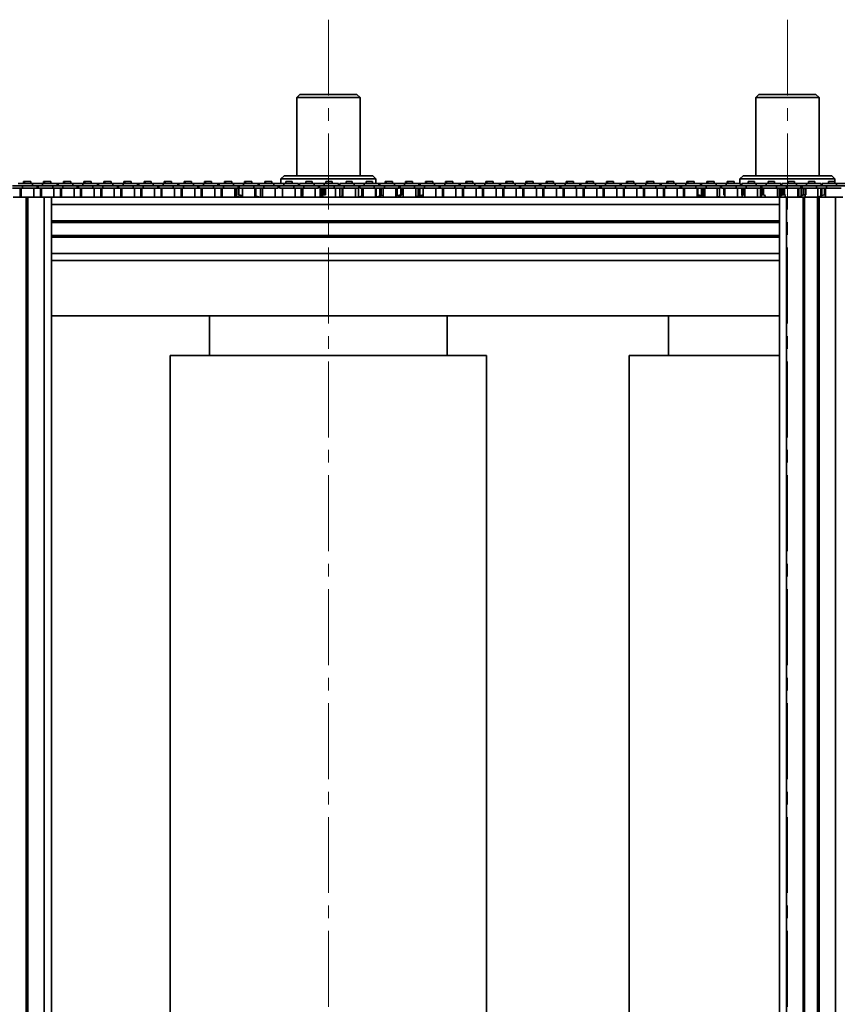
# Model space of a CAD drawing. Header units: millimetres. Extents: x -14862 to 14862, y -10512 to 10512.
# Tile 97 of 199: x -2539 to -2022, y -681 to -59. Entities that reach past the tile are written whole.
import ezdxf

# ---------------------------------------------------------------- set-up
doc = ezdxf.new("R2010")
doc.units = ezdxf.units.MM
doc.header["$LTSCALE"] = 4
doc.linetypes.add('点画线', pattern=[18, 12, -2, 2, -2])
doc.layers.add('中心线层', color=1, linetype='点画线', lineweight=18)
doc.layers.add('几何体', color=7, linetype='Continuous', lineweight=35)

msp = doc.modelspace()

# ---------------------------------------------------------------- linework, layer by layer
at = {"layer": '中心线层'}
for p, q in [((-2343.859, -58.603), (-2343.859, -2808.181)), ((-2053.859, -58.603), (-2053.859, -2808.181))]:
    msp.add_line(p, q, dxfattribs=at)
at = {"layer": '几何体'}
for p, q in [((-2361.859, -105.88), (-2363.859, -107.88)), ((-2363.859, -107.88), (-2363.859, -157.273)), ((-2350.346, -107.88), (-2363.859, -107.88)), ((-2361.859, -105.88), (-2349.698, -105.88)), ((-2323.859, -107.88), (-2350.346, -107.88)), ((-2349.698, -105.88), (-2325.859, -105.88)), ((-2323.859, -107.88), (-2325.859, -105.88)), ((-2323.859, -157.273), (-2323.859, -107.88)), ((-2071.859, -105.88), (-2073.859, -107.88)), ((-2073.859, -107.88), (-2073.859, -157.273)), ((-2060.346, -107.88), (-2073.859, -107.88)), ((-2071.859, -105.88), (-2059.698, -105.88)), ((-2033.859, -107.88), (-2060.346, -107.88)), ((-2059.698, -105.88), (-2035.859, -105.88)), ((-2033.859, -107.88), (-2035.859, -105.88)), ((-2033.859, -157.273), (-2033.859, -107.88)), ((-2536.495, -160.791), (-2536.495, -162.167)), ((-2535.874, -160.791), (-2536.495, -160.791)), ((-2535.874, -160.791), (-2535.874, -162.167)), ((-2533.894, -160.791), (-2535.874, -160.791)), ((-2531.915, -160.791), (-2533.894, -160.791)), ((-2531.915, -162.167), (-2531.915, -160.791)), ((-2523.795, -160.791), (-2523.795, -162.167)), ((-2523.174, -160.791), (-2523.795, -160.791)), ((-2523.174, -160.791), (-2523.174, -162.167)), ((-2521.194, -160.791), (-2523.174, -160.791)), ((-2519.214, -160.791), (-2521.194, -160.791)), ((-2519.214, -162.167), (-2519.214, -160.791)), ((-2511.096, -160.791), (-2511.096, -162.167)), ((-2510.474, -160.791), (-2511.096, -160.791)), ((-2510.474, -160.791), (-2510.474, -162.167)), ((-2508.494, -160.791), (-2510.474, -160.791)), ((-2506.514, -160.791), (-2508.494, -160.791)), ((-2506.514, -162.167), (-2506.514, -160.791)), ((-2498.396, -160.791), (-2498.396, -162.167)), ((-2497.774, -160.791), (-2498.396, -160.791)), ((-2497.774, -160.791), (-2497.774, -162.167)), ((-2495.794, -160.791), (-2497.774, -160.791)), ((-2493.814, -160.791), (-2495.794, -160.791)), ((-2493.814, -162.167), (-2493.814, -160.791)), ((-2485.696, -160.791), (-2485.696, -162.167)), ((-2485.074, -160.791), (-2485.696, -160.791)), ((-2485.074, -160.791), (-2485.074, -162.167)), ((-2483.094, -160.791), (-2485.074, -160.791)), ((-2481.114, -160.791), (-2483.094, -160.791)), ((-2481.114, -162.167), (-2481.114, -160.791)), ((-2472.996, -160.791), (-2472.996, -162.167)), ((-2472.374, -160.791), (-2472.996, -160.791)), ((-2472.374, -160.791), (-2472.374, -162.167)), ((-2470.394, -160.791), (-2472.374, -160.791)), ((-2468.414, -160.791), (-2470.394, -160.791)), ((-2468.414, -162.167), (-2468.414, -160.791)), ((-2460.295, -160.791), (-2460.295, -162.167)), ((-2459.674, -160.791), (-2460.295, -160.791)), ((-2459.674, -160.791), (-2459.674, -162.167)), ((-2457.694, -160.791), (-2459.674, -160.791)), ((-2455.715, -160.791), (-2457.694, -160.791)), ((-2455.715, -162.167), (-2455.715, -160.791)), ((-2447.595, -160.791), (-2447.595, -162.167)), ((-2446.974, -160.791), (-2447.595, -160.791)), ((-2446.974, -160.791), (-2446.974, -162.167)), ((-2444.994, -160.791), (-2446.974, -160.791)), ((-2443.014, -160.791), (-2444.994, -160.791)), ((-2443.014, -162.167), (-2443.014, -160.791)), ((-2434.896, -160.791), (-2434.896, -162.167)), ((-2434.274, -160.791), (-2434.896, -160.791)), ((-2434.274, -160.791), (-2434.274, -162.167)), ((-2432.294, -160.791), (-2434.274, -160.791)), ((-2430.314, -160.791), (-2432.294, -160.791)), ((-2430.314, -162.167), (-2430.314, -160.791)), ((-2422.196, -160.791), (-2422.196, -162.167)), ((-2421.574, -160.791), (-2422.196, -160.791)), ((-2421.574, -160.791), (-2421.574, -162.167)), ((-2419.594, -160.791), (-2421.574, -160.791)), ((-2417.614, -160.791), (-2419.594, -160.791)), ((-2417.614, -162.167), (-2417.614, -160.791)), ((-2409.496, -160.791), (-2409.496, -162.167)), ((-2408.874, -160.791), (-2409.496, -160.791)), ((-2408.874, -160.791), (-2408.874, -162.167)), ((-2406.894, -160.791), (-2408.874, -160.791)), ((-2404.914, -160.791), (-2406.894, -160.791)), ((-2404.914, -162.167), (-2404.914, -160.791)), ((-2396.796, -160.791), (-2396.796, -162.167)), ((-2396.174, -160.791), (-2396.796, -160.791)), ((-2396.174, -160.791), (-2396.174, -162.167)), ((-2394.194, -160.791), (-2396.174, -160.791)), ((-2392.214, -160.791), (-2394.194, -160.791)), ((-2392.214, -162.167), (-2392.214, -160.791)), ((-2384.095, -160.791), (-2384.095, -162.167)), ((-2383.474, -160.791), (-2384.095, -160.791)), ((-2383.474, -160.791), (-2383.474, -162.167)), ((-2381.494, -160.791), (-2383.474, -160.791)), ((-2379.515, -160.791), (-2381.494, -160.791)), ((-2379.515, -162.167), (-2379.515, -160.791)), ((-2371.859, -157.273), (-2373.859, -159.273)), ((-2373.859, -159.273), (-2373.859, -162.167)), ((-2313.859, -159.273), (-2373.859, -159.273)), ((-2371.859, -157.273), (-2315.859, -157.273)), ((-2370.775, -160.791), (-2370.775, -162.167)), ((-2368.794, -160.791), (-2370.775, -160.791)), ((-2366.814, -160.791), (-2368.794, -160.791)), ((-2366.814, -162.167), (-2366.814, -160.791)), ((-2358.074, -160.791), (-2358.074, -162.167)), ((-2356.094, -160.791), (-2358.074, -160.791)), ((-2354.114, -160.791), (-2356.094, -160.791)), ((-2354.114, -162.167), (-2354.114, -160.791)), ((-2345.374, -160.791), (-2345.374, -162.167)), ((-2343.394, -160.791), (-2345.374, -160.791)), ((-2341.414, -160.791), (-2343.394, -160.791)), ((-2341.414, -162.167), (-2341.414, -160.791)), ((-2332.674, -160.791), (-2332.674, -162.167)), ((-2330.694, -160.791), (-2332.674, -160.791)), ((-2328.714, -160.791), (-2330.694, -160.791)), ((-2328.714, -162.167), (-2328.714, -160.791)), ((-2319.974, -160.791), (-2319.974, -162.167)), ((-2317.994, -160.791), (-2319.974, -160.791)), ((-2316.014, -160.791), (-2317.994, -160.791)), ((-2316.014, -162.167), (-2316.014, -160.791)), ((-2313.859, -159.273), (-2315.859, -157.273)), ((-2313.859, -162.167), (-2313.859, -159.273)), ((-2307.895, -160.791), (-2307.895, -162.167)), ((-2307.274, -160.791), (-2307.895, -160.791)), ((-2307.274, -160.791), (-2307.274, -162.167)), ((-2305.294, -160.791), (-2307.274, -160.791)), ((-2303.314, -160.791), (-2305.294, -160.791)), ((-2303.314, -162.167), (-2303.314, -160.791)), ((-2295.195, -160.791), (-2295.195, -162.167)), ((-2294.575, -160.791), (-2295.195, -160.791)), ((-2294.575, -160.791), (-2294.575, -162.167)), ((-2292.594, -160.791), (-2294.575, -160.791)), ((-2290.614, -160.791), (-2292.594, -160.791)), ((-2290.614, -162.167), (-2290.614, -160.791)), ((-2282.496, -160.791), (-2282.496, -162.167)), ((-2281.874, -160.791), (-2282.496, -160.791)), ((-2281.874, -160.791), (-2281.874, -162.167)), ((-2279.894, -160.791), (-2281.874, -160.791)), ((-2277.914, -160.791), (-2279.894, -160.791)), ((-2277.914, -162.167), (-2277.914, -160.791)), ((-2269.796, -160.791), (-2269.796, -162.167)), ((-2269.174, -160.791), (-2269.796, -160.791)), ((-2269.174, -160.791), (-2269.174, -162.167)), ((-2267.195, -160.791), (-2269.174, -160.791)), ((-2265.214, -160.791), (-2267.195, -160.791)), ((-2265.214, -162.167), (-2265.214, -160.791)), ((-2257.096, -160.791), (-2257.096, -162.167)), ((-2256.474, -160.791), (-2257.096, -160.791)), ((-2256.474, -160.791), (-2256.474, -162.167)), ((-2254.494, -160.791), (-2256.474, -160.791)), ((-2252.514, -160.791), (-2254.494, -160.791)), ((-2252.514, -162.167), (-2252.514, -160.791)), ((-2244.396, -160.791), (-2244.396, -162.167)), ((-2243.774, -160.791), (-2244.396, -160.791)), ((-2243.774, -160.791), (-2243.774, -162.167)), ((-2241.794, -160.791), (-2243.774, -160.791)), ((-2239.814, -160.791), (-2241.794, -160.791)), ((-2239.814, -162.167), (-2239.814, -160.791)), ((-2231.695, -160.791), (-2231.695, -162.167)), ((-2231.074, -160.791), (-2231.695, -160.791)), ((-2231.074, -160.791), (-2231.074, -162.167)), ((-2229.094, -160.791), (-2231.074, -160.791)), ((-2227.114, -160.791), (-2229.094, -160.791)), ((-2227.114, -162.167), (-2227.114, -160.791)), ((-2218.995, -160.791), (-2218.995, -162.167)), ((-2218.375, -160.791), (-2218.995, -160.791)), ((-2218.375, -160.791), (-2218.375, -162.167)), ((-2216.394, -160.791), (-2218.375, -160.791)), ((-2214.414, -160.791), (-2216.394, -160.791)), ((-2214.414, -162.167), (-2214.414, -160.791)), ((-2206.296, -160.791), (-2206.296, -162.167)), ((-2205.674, -160.791), (-2206.296, -160.791)), ((-2205.674, -160.791), (-2205.674, -162.167)), ((-2203.694, -160.791), (-2205.674, -160.791)), ((-2201.714, -160.791), (-2203.694, -160.791)), ((-2201.714, -162.167), (-2201.714, -160.791)), ((-2193.596, -160.791), (-2193.596, -162.167)), ((-2192.974, -160.791), (-2193.596, -160.791)), ((-2192.974, -160.791), (-2192.974, -162.167)), ((-2190.995, -160.791), (-2192.974, -160.791)), ((-2189.014, -160.791), (-2190.995, -160.791)), ((-2189.014, -162.167), (-2189.014, -160.791)), ((-2180.896, -160.791), (-2180.896, -162.167)), ((-2180.274, -160.791), (-2180.896, -160.791)), ((-2180.274, -160.791), (-2180.274, -162.167)), ((-2178.294, -160.791), (-2180.274, -160.791)), ((-2176.314, -160.791), (-2178.294, -160.791)), ((-2176.314, -162.167), (-2176.314, -160.791)), ((-2168.196, -160.791), (-2168.196, -162.167)), ((-2167.574, -160.791), (-2168.196, -160.791)), ((-2167.574, -160.791), (-2167.574, -162.167)), ((-2165.594, -160.791), (-2167.574, -160.791)), ((-2163.615, -160.791), (-2165.594, -160.791)), ((-2163.615, -162.167), (-2163.615, -160.791)), ((-2155.495, -160.791), (-2155.495, -162.167)), ((-2154.874, -160.791), (-2155.495, -160.791)), ((-2154.874, -160.791), (-2154.874, -162.167)), ((-2152.894, -160.791), (-2154.874, -160.791)), ((-2150.914, -160.791), (-2152.894, -160.791)), ((-2150.914, -162.167), (-2150.914, -160.791)), ((-2142.795, -160.791), (-2142.795, -162.167)), ((-2142.175, -160.791), (-2142.795, -160.791)), ((-2142.175, -160.791), (-2142.175, -162.167)), ((-2140.194, -160.791), (-2142.175, -160.791)), ((-2138.214, -160.791), (-2140.194, -160.791)), ((-2138.214, -162.167), (-2138.214, -160.791)), ((-2130.096, -160.791), (-2130.096, -162.167)), ((-2129.474, -160.791), (-2130.096, -160.791)), ((-2129.474, -160.791), (-2129.474, -162.167)), ((-2127.494, -160.791), (-2129.474, -160.791)), ((-2125.514, -160.791), (-2127.494, -160.791)), ((-2125.514, -162.167), (-2125.514, -160.791)), ((-2117.396, -160.791), (-2117.396, -162.167)), ((-2116.774, -160.791), (-2117.396, -160.791)), ((-2116.774, -160.791), (-2116.774, -162.167)), ((-2114.795, -160.791), (-2116.774, -160.791)), ((-2112.814, -160.791), (-2114.795, -160.791)), ((-2112.814, -162.167), (-2112.814, -160.791)), ((-2104.696, -160.791), (-2104.696, -162.167)), ((-2104.074, -160.791), (-2104.696, -160.791)), ((-2104.074, -160.791), (-2104.074, -162.167)), ((-2102.094, -160.791), (-2104.074, -160.791)), ((-2100.114, -160.791), (-2102.094, -160.791)), ((-2100.114, -162.167), (-2100.114, -160.791)), ((-2091.996, -160.791), (-2091.996, -162.167)), ((-2091.374, -160.791), (-2091.996, -160.791)), ((-2091.374, -160.791), (-2091.374, -162.167)), ((-2089.394, -160.791), (-2091.374, -160.791)), ((-2087.415, -160.791), (-2089.394, -160.791)), ((-2087.415, -162.167), (-2087.415, -160.791)), ((-2081.859, -157.273), (-2083.859, -159.273)), ((-2083.859, -159.273), (-2083.859, -162.167)), ((-2023.859, -159.273), (-2083.859, -159.273)), ((-2081.859, -157.273), (-2025.859, -157.273)), ((-2078.674, -160.791), (-2078.674, -162.167)), ((-2076.694, -160.791), (-2078.674, -160.791)), ((-2074.714, -160.791), (-2076.694, -160.791)), ((-2074.714, -162.167), (-2074.714, -160.791)), ((-2065.975, -160.791), (-2065.975, -162.167)), ((-2063.994, -160.791), (-2065.975, -160.791)), ((-2062.014, -160.791), (-2063.994, -160.791)), ((-2062.014, -162.167), (-2062.014, -160.791)), ((-2053.274, -160.791), (-2053.274, -162.167)), ((-2051.294, -160.791), (-2053.274, -160.791)), ((-2049.314, -160.791), (-2051.294, -160.791)), ((-2049.314, -162.167), (-2049.314, -160.791)), ((-2040.574, -160.791), (-2040.574, -162.167)), ((-2038.595, -160.791), (-2040.574, -160.791)), ((-2036.614, -160.791), (-2038.595, -160.791)), ((-2036.614, -162.167), (-2036.614, -160.791)), ((-2027.874, -160.791), (-2027.874, -162.167)), ((-2025.894, -160.791), (-2027.874, -160.791)), ((-2023.914, -160.791), (-2025.894, -160.791)), ((-2023.859, -159.273), (-2025.859, -157.273)), ((-2023.914, -162.167), (-2023.914, -160.791)), ((-2023.859, -162.167), (-2023.859, -159.273)), ((-2537.069, -163.667), (-2543.419, -163.667)), ((-2537.069, -165.167), (-2543.419, -165.167)), ((-2530.719, -162.167), (-2539.894, -162.167)), ((-2538.491, -165.167), (-2538.491, -170.88)), ((-2537.869, -165.167), (-2537.869, -170.88)), ((-2537.069, -163.667), (-2537.069, -165.167)), ((-2530.719, -163.667), (-2537.069, -163.667)), ((-2530.719, -163.667), (-2537.069, -163.667)), ((-2527.894, -165.167), (-2537.069, -165.167)), ((-2530.719, -162.167), (-2530.719, -163.667)), ((-2524.37, -162.167), (-2530.719, -162.167)), ((-2524.37, -163.667), (-2530.719, -163.667)), ((-2529.919, -170.88), (-2529.919, -165.167)), ((-2527.894, -165.167), (-2527.894, -163.667)), ((-2527.194, -165.167), (-2527.894, -165.167)), ((-2527.194, -163.667), (-2527.194, -165.167)), ((-2518.019, -165.167), (-2527.194, -165.167)), ((-2525.79, -165.167), (-2525.79, -170.88)), ((-2525.169, -165.167), (-2525.169, -170.88)), ((-2524.37, -162.167), (-2524.37, -163.667)), ((-2515.194, -162.167), (-2524.37, -162.167)), ((-2518.019, -163.667), (-2524.37, -163.667)), ((-2518.019, -163.667), (-2524.37, -163.667)), ((-2518.019, -163.667), (-2518.019, -165.167)), ((-2511.669, -163.667), (-2518.019, -163.667)), ((-2511.669, -165.167), (-2518.019, -165.167)), ((-2517.219, -170.88), (-2517.219, -165.167)), ((-2515.194, -163.667), (-2515.194, -162.167)), ((-2514.494, -162.167), (-2515.194, -162.167)), ((-2514.494, -162.167), (-2514.494, -163.667)), ((-2505.319, -162.167), (-2514.494, -162.167)), ((-2513.09, -165.167), (-2513.09, -170.88)), ((-2512.469, -165.167), (-2512.469, -170.88)), ((-2511.669, -163.667), (-2511.669, -165.167)), ((-2505.319, -163.667), (-2511.669, -163.667)), ((-2505.319, -163.667), (-2511.669, -163.667)), ((-2502.494, -165.167), (-2511.669, -165.167)), ((-2505.319, -162.167), (-2505.319, -163.667)), ((-2498.969, -162.167), (-2505.319, -162.167)), ((-2498.969, -163.667), (-2505.319, -163.667)), ((-2504.519, -170.88), (-2504.519, -165.167)), ((-2502.494, -165.167), (-2502.494, -163.667)), ((-2501.794, -165.167), (-2502.494, -165.167)), ((-2501.794, -163.667), (-2501.794, -165.167)), ((-2492.619, -165.167), (-2501.794, -165.167)), ((-2500.391, -165.167), (-2500.391, -170.88)), ((-2499.769, -165.167), (-2499.769, -170.88)), ((-2498.969, -162.167), (-2498.969, -163.667)), ((-2489.795, -162.167), (-2498.969, -162.167)), ((-2492.619, -163.667), (-2498.969, -163.667)), ((-2492.619, -163.667), (-2498.969, -163.667)), ((-2492.619, -163.667), (-2492.619, -165.167)), ((-2486.269, -163.667), (-2492.619, -163.667)), ((-2486.269, -165.167), (-2492.619, -165.167)), ((-2491.819, -170.88), (-2491.819, -165.167)), ((-2489.795, -163.667), (-2489.795, -162.167)), ((-2489.095, -162.167), (-2489.795, -162.167)), ((-2489.095, -162.167), (-2489.095, -163.667)), ((-2479.919, -162.167), (-2489.095, -162.167)), ((-2487.691, -165.167), (-2487.691, -170.88)), ((-2487.069, -165.167), (-2487.069, -170.88)), ((-2486.269, -163.667), (-2486.269, -165.167)), ((-2479.919, -163.667), (-2486.269, -163.667)), ((-2479.919, -163.667), (-2486.269, -163.667)), ((-2477.094, -165.167), (-2486.269, -165.167)), ((-2479.919, -162.167), (-2479.919, -163.667)), ((-2473.569, -162.167), (-2479.919, -162.167)), ((-2473.569, -163.667), (-2479.919, -163.667)), ((-2479.119, -170.88), (-2479.119, -165.167)), ((-2477.094, -165.167), (-2477.094, -163.667)), ((-2476.394, -165.167), (-2477.094, -165.167)), ((-2476.394, -163.667), (-2476.394, -165.167)), ((-2467.219, -165.167), (-2476.394, -165.167)), ((-2474.991, -165.167), (-2474.991, -170.88)), ((-2474.369, -165.167), (-2474.369, -170.88)), ((-2473.569, -162.167), (-2473.569, -163.667)), ((-2464.394, -162.167), (-2473.569, -162.167)), ((-2467.219, -163.667), (-2473.569, -163.667)), ((-2467.219, -163.667), (-2473.569, -163.667)), ((-2467.219, -163.667), (-2467.219, -165.167)), ((-2460.869, -163.667), (-2467.219, -163.667)), ((-2460.869, -165.167), (-2467.219, -165.167)), ((-2466.42, -170.88), (-2466.42, -165.167)), ((-2464.394, -163.667), (-2464.394, -162.167)), ((-2463.694, -162.167), (-2464.394, -162.167)), ((-2463.694, -162.167), (-2463.694, -163.667)), ((-2454.52, -162.167), (-2463.694, -162.167)), ((-2462.291, -165.167), (-2462.291, -170.88)), ((-2461.669, -165.167), (-2461.669, -170.88)), ((-2460.869, -163.667), (-2460.869, -165.167)), ((-2454.52, -163.667), (-2460.869, -163.667)), ((-2454.52, -163.667), (-2460.869, -163.667)), ((-2451.694, -165.167), (-2460.869, -165.167)), ((-2454.52, -162.167), (-2454.52, -163.667)), ((-2448.17, -162.167), (-2454.52, -162.167)), ((-2448.17, -163.667), (-2454.52, -163.667)), ((-2453.719, -170.88), (-2453.719, -165.167)), ((-2451.694, -165.167), (-2451.694, -163.667)), ((-2450.994, -165.167), (-2451.694, -165.167)), ((-2450.994, -163.667), (-2450.994, -165.167)), ((-2441.819, -165.167), (-2450.994, -165.167)), ((-2449.59, -165.167), (-2449.59, -170.88)), ((-2448.969, -165.167), (-2448.969, -170.88)), ((-2448.17, -162.167), (-2448.17, -163.667)), ((-2438.994, -162.167), (-2448.17, -162.167)), ((-2441.819, -163.667), (-2448.17, -163.667)), ((-2441.819, -163.667), (-2448.17, -163.667)), ((-2441.819, -163.667), (-2441.819, -165.167)), ((-2435.469, -163.667), (-2441.819, -163.667)), ((-2435.469, -165.167), (-2441.819, -165.167)), ((-2441.019, -170.88), (-2441.019, -165.167)), ((-2438.994, -163.667), (-2438.994, -162.167)), ((-2438.294, -162.167), (-2438.994, -162.167)), ((-2438.294, -162.167), (-2438.294, -163.667)), ((-2429.119, -162.167), (-2438.294, -162.167)), ((-2436.89, -165.167), (-2436.89, -170.88)), ((-2436.269, -165.167), (-2436.269, -170.88)), ((-2435.469, -163.667), (-2435.469, -165.167)), ((-2429.119, -163.667), (-2435.469, -163.667)), ((-2429.119, -163.667), (-2435.469, -163.667)), ((-2426.294, -165.167), (-2435.469, -165.167)), ((-2429.119, -162.167), (-2429.119, -163.667)), ((-2422.769, -162.167), (-2429.119, -162.167)), ((-2422.769, -163.667), (-2429.119, -163.667)), ((-2428.319, -170.88), (-2428.319, -165.167)), ((-2426.294, -165.167), (-2426.294, -163.667)), ((-2425.594, -165.167), (-2426.294, -165.167)), ((-2425.594, -163.667), (-2425.594, -165.167)), ((-2416.419, -165.167), (-2425.594, -165.167)), ((-2424.191, -165.167), (-2424.191, -170.88)), ((-2423.569, -165.167), (-2423.569, -170.88)), ((-2422.769, -162.167), (-2422.769, -163.667)), ((-2413.595, -162.167), (-2422.769, -162.167)), ((-2416.419, -163.667), (-2422.769, -163.667)), ((-2416.419, -163.667), (-2422.769, -163.667)), ((-2416.419, -163.667), (-2416.419, -165.167)), ((-2410.069, -163.667), (-2416.419, -163.667)), ((-2410.069, -165.167), (-2416.419, -165.167)), ((-2415.619, -170.88), (-2415.619, -165.167)), ((-2413.595, -163.667), (-2413.595, -162.167)), ((-2412.895, -162.167), (-2413.595, -162.167)), ((-2412.895, -162.167), (-2412.895, -163.667)), ((-2403.719, -162.167), (-2412.895, -162.167)), ((-2411.491, -165.167), (-2411.491, -170.88)), ((-2410.869, -165.167), (-2410.869, -170.88)), ((-2410.069, -163.667), (-2410.069, -165.167)), ((-2403.719, -163.667), (-2410.069, -163.667)), ((-2403.719, -163.667), (-2410.069, -163.667)), ((-2400.894, -165.167), (-2410.069, -165.167)), ((-2403.719, -162.167), (-2403.719, -163.667)), ((-2397.369, -162.167), (-2403.719, -162.167)), ((-2397.369, -163.667), (-2403.719, -163.667)), ((-2402.919, -170.88), (-2402.919, -165.167)), ((-2402.141, -165.167), (-2402.141, -170.068)), ((-2400.898, -165.254), (-2400.194, -164.992)), ((-2400.898, -165.254), (-2400.362, -165.254)), ((-2400.898, -169.293), (-2400.898, -165.254)), ((-2400.894, -165.167), (-2400.894, -163.667)), ((-2400.194, -164.035), (-2400.894, -164.195)), ((-2400.082, -165.191), (-2400.362, -165.254)), ((-2400.362, -165.254), (-2400.362, -169.293)), ((-2400.194, -163.667), (-2400.194, -165.167)), ((-2391.019, -165.167), (-2400.194, -165.167)), ((-2398.169, -165.167), (-2398.169, -170.88)), ((-2397.369, -162.167), (-2397.369, -163.667)), ((-2388.194, -162.167), (-2397.369, -162.167)), ((-2391.019, -163.667), (-2397.369, -163.667)), ((-2391.019, -163.667), (-2397.369, -163.667)), ((-2391.019, -163.667), (-2391.019, -165.167)), ((-2384.669, -163.667), (-2391.019, -163.667)), ((-2384.669, -165.167), (-2391.019, -165.167)), ((-2390.219, -170.88), (-2390.219, -165.167)), ((-2389.607, -165.167), (-2389.607, -170.068)), ((-2388.194, -163.667), (-2388.194, -162.167)), ((-2387.494, -162.167), (-2388.194, -162.167)), ((-2387.494, -162.167), (-2387.494, -163.667)), ((-2378.32, -162.167), (-2387.494, -162.167)), ((-2386.826, -165.167), (-2386.826, -170.726)), ((-2385.469, -165.167), (-2385.469, -170.88)), ((-2384.669, -163.667), (-2384.669, -165.167)), ((-2378.32, -163.667), (-2384.669, -163.667)), ((-2378.32, -163.667), (-2384.669, -163.667)), ((-2375.494, -165.167), (-2384.669, -165.167)), ((-2378.32, -162.167), (-2378.32, -163.667)), ((-2371.97, -162.167), (-2378.32, -162.167)), ((-2371.97, -163.667), (-2378.32, -163.667)), ((-2377.519, -170.88), (-2377.519, -165.167)), ((-2375.494, -165.167), (-2375.494, -163.667)), ((-2374.794, -163.667), (-2374.794, -165.167)), ((-2365.619, -165.167), (-2374.794, -165.167)), ((-2372.769, -165.167), (-2372.769, -170.88)), ((-2371.97, -162.167), (-2371.97, -163.667)), ((-2362.794, -162.167), (-2371.97, -162.167)), ((-2365.619, -163.667), (-2371.97, -163.667)), ((-2365.619, -163.667), (-2371.97, -163.667)), ((-2365.619, -163.667), (-2365.619, -165.167)), ((-2359.269, -163.667), (-2365.619, -163.667)), ((-2359.269, -165.167), (-2365.619, -165.167)), ((-2364.819, -170.88), (-2364.819, -165.167)), ((-2362.794, -163.667), (-2362.794, -162.167)), ((-2362.094, -162.167), (-2362.094, -163.667)), ((-2352.919, -162.167), (-2362.094, -162.167)), ((-2360.938, -165.167), (-2360.938, -170.726)), ((-2360.515, -165.167), (-2360.515, -169.805)), ((-2360.086, -165.254), (-2359.787, -165.254)), ((-2360.086, -169.293), (-2360.086, -165.254)), ((-2359.269, -163.667), (-2359.269, -165.167)), ((-2352.919, -163.667), (-2359.269, -163.667)), ((-2352.919, -163.667), (-2359.269, -163.667)), ((-2350.094, -165.167), (-2359.269, -165.167)), ((-2352.919, -162.167), (-2352.919, -163.667)), ((-2346.569, -162.167), (-2352.919, -162.167)), ((-2346.569, -163.667), (-2352.919, -163.667)), ((-2352.119, -170.88), (-2352.119, -165.167)), ((-2350.094, -165.167), (-2350.094, -163.667)), ((-2349.394, -163.667), (-2349.394, -165.167)), ((-2340.219, -165.167), (-2349.394, -165.167)), ((-2348.933, -165.167), (-2348.933, -170.726)), ((-2347.9, -165.167), (-2347.9, -170.068)), ((-2347.697, -165.167), (-2347.697, -169.805)), ((-2346.811, -165.254), (-2345.665, -165.254)), ((-2346.811, -169.293), (-2346.811, -165.254)), ((-2346.569, -162.167), (-2346.569, -163.667)), ((-2337.395, -162.167), (-2346.569, -162.167)), ((-2340.219, -163.667), (-2346.569, -163.667)), ((-2340.219, -163.667), (-2346.569, -163.667)), ((-2345.665, -165.254), (-2345.665, -169.293)), ((-2340.219, -163.667), (-2340.219, -165.167)), ((-2333.869, -163.667), (-2340.219, -163.667)), ((-2333.869, -165.167), (-2340.219, -165.167)), ((-2339.419, -170.88), (-2339.419, -165.167)), ((-2337.395, -163.667), (-2337.395, -162.167)), ((-2336.706, -165.167), (-2336.706, -170.726)), ((-2336.695, -162.167), (-2336.695, -163.667)), ((-2327.519, -162.167), (-2336.695, -162.167)), ((-2335.131, -165.167), (-2335.131, -170.068)), ((-2334.71, -165.167), (-2334.71, -169.805)), ((-2333.869, -163.667), (-2333.869, -165.167)), ((-2327.519, -163.667), (-2333.869, -163.667)), ((-2327.519, -163.667), (-2333.869, -163.667)), ((-2324.694, -165.167), (-2333.869, -165.167)), ((-2327.519, -162.167), (-2327.519, -163.667)), ((-2321.169, -162.167), (-2327.519, -162.167)), ((-2321.169, -163.667), (-2327.519, -163.667)), ((-2326.719, -170.88), (-2326.719, -165.167)), ((-2323.994, -164.077), (-2324.793, -163.821)), ((-2324.793, -165.167), (-2324.793, -170.726)), ((-2324.694, -165.167), (-2324.694, -163.667)), ((-2323.994, -163.667), (-2323.994, -165.167)), ((-2314.819, -165.167), (-2323.994, -165.167)), ((-2322.743, -165.167), (-2322.743, -170.068)), ((-2322.124, -165.167), (-2322.124, -169.805)), ((-2321.969, -165.167), (-2321.969, -170.88)), ((-2321.169, -162.167), (-2321.169, -163.667)), ((-2311.994, -162.167), (-2321.169, -162.167)), ((-2314.819, -163.667), (-2321.169, -163.667)), ((-2314.819, -163.667), (-2321.169, -163.667)), ((-2314.819, -163.667), (-2314.819, -165.167)), ((-2308.469, -163.667), (-2314.819, -163.667)), ((-2308.469, -165.167), (-2314.819, -165.167)), ((-2314.019, -170.88), (-2314.019, -165.167)), ((-2313.712, -165.167), (-2313.712, -170.726)), ((-2311.994, -163.667), (-2311.994, -162.167)), ((-2311.294, -162.167), (-2311.994, -162.167)), ((-2311.294, -162.167), (-2311.294, -163.667)), ((-2302.12, -162.167), (-2311.294, -162.167)), ((-2311.279, -165.167), (-2311.279, -170.068)), ((-2310.487, -165.167), (-2310.487, -169.805)), ((-2309.269, -165.167), (-2309.269, -170.88)), ((-2308.469, -163.667), (-2308.469, -165.167)), ((-2302.12, -163.667), (-2308.469, -163.667)), ((-2302.12, -163.667), (-2308.469, -163.667)), ((-2299.294, -165.167), (-2308.469, -165.167)), ((-2302.12, -162.167), (-2302.12, -163.667)), ((-2295.769, -162.167), (-2302.12, -162.167)), ((-2295.769, -163.667), (-2302.12, -163.667)), ((-2301.319, -170.88), (-2301.319, -165.167)), ((-2301.238, -165.167), (-2301.238, -170.068)), ((-2300.309, -165.167), (-2300.309, -169.805)), ((-2298.155, -165.254), (-2299.434, -164.95)), ((-2299.294, -165.167), (-2299.294, -163.667)), ((-2299.294, -164.169), (-2298.761, -164.479)), ((-2298.761, -164.479), (-2298.594, -164.553)), ((-2298.594, -163.667), (-2298.594, -165.167)), ((-2289.419, -165.167), (-2298.594, -165.167)), ((-2298.155, -165.254), (-2297.357, -165.254)), ((-2298.155, -169.293), (-2298.155, -165.254)), ((-2297.357, -165.254), (-2297.357, -169.293)), ((-2296.569, -165.167), (-2296.569, -170.88)), ((-2295.769, -162.167), (-2295.769, -163.667)), ((-2286.594, -162.167), (-2295.769, -162.167)), ((-2289.419, -163.667), (-2295.769, -163.667)), ((-2289.419, -163.667), (-2295.769, -163.667)), ((-2289.419, -163.667), (-2289.419, -165.167)), ((-2283.069, -163.667), (-2289.419, -163.667)), ((-2283.069, -165.167), (-2289.419, -165.167)), ((-2288.619, -170.88), (-2288.619, -165.167)), ((-2287.102, -165.167), (-2287.102, -170.068)), ((-2286.594, -163.667), (-2286.594, -162.167)), ((-2285.894, -162.167), (-2286.594, -162.167)), ((-2286.025, -165.167), (-2286.025, -169.805)), ((-2285.894, -162.167), (-2285.894, -163.667)), ((-2276.719, -162.167), (-2285.894, -162.167)), ((-2283.753, -165.254), (-2284.141, -165.167)), ((-2283.87, -165.167), (-2283.87, -170.88)), ((-2283.069, -163.667), (-2283.069, -165.167)), ((-2276.719, -163.667), (-2283.069, -163.667)), ((-2276.719, -163.667), (-2283.069, -163.667)), ((-2273.894, -165.167), (-2283.069, -165.167)), ((-2276.719, -162.167), (-2276.719, -163.667)), ((-2270.369, -162.167), (-2276.719, -162.167)), ((-2270.369, -163.667), (-2276.719, -163.667)), ((-2275.919, -170.88), (-2275.919, -165.167)), ((-2273.894, -165.167), (-2273.894, -163.667)), ((-2273.194, -165.167), (-2273.894, -165.167)), ((-2273.194, -163.667), (-2273.194, -165.167)), ((-2264.019, -165.167), (-2273.194, -165.167)), ((-2271.791, -165.167), (-2271.791, -170.88)), ((-2271.169, -165.167), (-2271.169, -170.88)), ((-2270.369, -162.167), (-2270.369, -163.667)), ((-2261.195, -162.167), (-2270.369, -162.167)), ((-2264.019, -163.667), (-2270.369, -163.667)), ((-2264.019, -163.667), (-2270.369, -163.667)), ((-2264.019, -163.667), (-2264.019, -165.167)), ((-2257.669, -163.667), (-2264.019, -163.667)), ((-2257.669, -165.167), (-2264.019, -165.167)), ((-2263.219, -170.88), (-2263.219, -165.167)), ((-2261.195, -163.667), (-2261.195, -162.167)), ((-2260.495, -162.167), (-2261.195, -162.167)), ((-2260.495, -162.167), (-2260.495, -163.667)), ((-2251.319, -162.167), (-2260.495, -162.167)), ((-2259.091, -165.167), (-2259.091, -170.88)), ((-2258.469, -165.167), (-2258.469, -170.88)), ((-2257.669, -163.667), (-2257.669, -165.167)), ((-2251.319, -163.667), (-2257.669, -163.667)), ((-2251.319, -163.667), (-2257.669, -163.667)), ((-2248.494, -165.167), (-2257.669, -165.167)), ((-2251.319, -162.167), (-2251.319, -163.667)), ((-2244.969, -162.167), (-2251.319, -162.167)), ((-2244.969, -163.667), (-2251.319, -163.667)), ((-2250.519, -170.88), (-2250.519, -165.167)), ((-2248.494, -165.167), (-2248.494, -163.667)), ((-2247.794, -165.167), (-2248.494, -165.167)), ((-2247.794, -163.667), (-2247.794, -165.167)), ((-2238.619, -165.167), (-2247.794, -165.167)), ((-2246.391, -165.167), (-2246.391, -170.88)), ((-2245.769, -165.167), (-2245.769, -170.88)), ((-2244.969, -162.167), (-2244.969, -163.667)), ((-2235.794, -162.167), (-2244.969, -162.167)), ((-2238.619, -163.667), (-2244.969, -163.667)), ((-2238.619, -163.667), (-2244.969, -163.667)), ((-2238.619, -163.667), (-2238.619, -165.167)), ((-2232.269, -163.667), (-2238.619, -163.667)), ((-2232.269, -165.167), (-2238.619, -165.167)), ((-2237.819, -170.88), (-2237.819, -165.167)), ((-2235.794, -163.667), (-2235.794, -162.167)), ((-2235.094, -162.167), (-2235.794, -162.167)), ((-2235.094, -162.167), (-2235.094, -163.667)), ((-2225.92, -162.167), (-2235.094, -162.167)), ((-2233.691, -165.167), (-2233.691, -170.88)), ((-2233.069, -165.167), (-2233.069, -170.88)), ((-2232.269, -163.667), (-2232.269, -165.167)), ((-2225.92, -163.667), (-2232.269, -163.667)), ((-2225.92, -163.667), (-2232.269, -163.667)), ((-2223.094, -165.167), (-2232.269, -165.167)), ((-2225.92, -162.167), (-2225.92, -163.667)), ((-2219.569, -162.167), (-2225.92, -162.167)), ((-2219.569, -163.667), (-2225.92, -163.667)), ((-2225.119, -170.88), (-2225.119, -165.167)), ((-2223.094, -165.167), (-2223.094, -163.667)), ((-2222.394, -165.167), (-2223.094, -165.167)), ((-2222.394, -163.667), (-2222.394, -165.167)), ((-2213.219, -165.167), (-2222.394, -165.167)), ((-2220.99, -165.167), (-2220.99, -170.88)), ((-2220.369, -165.167), (-2220.369, -170.88)), ((-2219.569, -162.167), (-2219.569, -163.667)), ((-2210.394, -162.167), (-2219.569, -162.167)), ((-2213.219, -163.667), (-2219.569, -163.667)), ((-2213.219, -163.667), (-2219.569, -163.667)), ((-2213.219, -163.667), (-2213.219, -165.167)), ((-2206.869, -163.667), (-2213.219, -163.667)), ((-2206.869, -165.167), (-2213.219, -165.167)), ((-2212.419, -170.88), (-2212.419, -165.167)), ((-2210.394, -163.667), (-2210.394, -162.167)), ((-2209.694, -162.167), (-2210.394, -162.167)), ((-2209.694, -162.167), (-2209.694, -163.667)), ((-2200.519, -162.167), (-2209.694, -162.167)), ((-2208.29, -165.167), (-2208.29, -170.88)), ((-2207.67, -165.167), (-2207.67, -170.88)), ((-2206.869, -163.667), (-2206.869, -165.167)), ((-2200.519, -163.667), (-2206.869, -163.667)), ((-2200.519, -163.667), (-2206.869, -163.667)), ((-2197.694, -165.167), (-2206.869, -165.167)), ((-2200.519, -162.167), (-2200.519, -163.667)), ((-2194.169, -162.167), (-2200.519, -162.167)), ((-2194.169, -163.667), (-2200.519, -163.667)), ((-2199.719, -170.88), (-2199.719, -165.167)), ((-2197.694, -165.167), (-2197.694, -163.667)), ((-2196.994, -165.167), (-2197.694, -165.167)), ((-2196.994, -163.667), (-2196.994, -165.167)), ((-2187.819, -165.167), (-2196.994, -165.167)), ((-2195.591, -165.167), (-2195.591, -170.88)), ((-2194.969, -165.167), (-2194.969, -170.88)), ((-2194.169, -162.167), (-2194.169, -163.667)), ((-2184.995, -162.167), (-2194.169, -162.167)), ((-2187.819, -163.667), (-2194.169, -163.667)), ((-2187.819, -163.667), (-2194.169, -163.667)), ((-2187.819, -163.667), (-2187.819, -165.167)), ((-2181.469, -163.667), (-2187.819, -163.667)), ((-2181.469, -165.167), (-2187.819, -165.167)), ((-2187.019, -170.88), (-2187.019, -165.167)), ((-2184.995, -163.667), (-2184.995, -162.167)), ((-2184.295, -162.167), (-2184.995, -162.167)), ((-2184.295, -162.167), (-2184.295, -163.667)), ((-2175.119, -162.167), (-2184.295, -162.167)), ((-2182.891, -165.167), (-2182.891, -170.88)), ((-2182.269, -165.167), (-2182.269, -170.88)), ((-2181.469, -163.667), (-2181.469, -165.167)), ((-2175.119, -163.667), (-2181.469, -163.667)), ((-2175.119, -163.667), (-2181.469, -163.667)), ((-2172.294, -165.167), (-2181.469, -165.167)), ((-2175.119, -162.167), (-2175.119, -163.667)), ((-2168.769, -162.167), (-2175.119, -162.167)), ((-2168.769, -163.667), (-2175.119, -163.667)), ((-2174.32, -170.88), (-2174.32, -165.167)), ((-2172.294, -165.167), (-2172.294, -163.667)), ((-2171.594, -165.167), (-2172.294, -165.167)), ((-2171.594, -163.667), (-2171.594, -165.167)), ((-2162.419, -165.167), (-2171.594, -165.167)), ((-2170.191, -165.167), (-2170.191, -170.88)), ((-2169.569, -165.167), (-2169.569, -170.88)), ((-2168.769, -162.167), (-2168.769, -163.667)), ((-2159.594, -162.167), (-2168.769, -162.167)), ((-2162.419, -163.667), (-2168.769, -163.667)), ((-2162.419, -163.667), (-2168.769, -163.667)), ((-2162.419, -163.667), (-2162.419, -165.167)), ((-2156.069, -163.667), (-2162.419, -163.667)), ((-2156.069, -165.167), (-2162.419, -165.167)), ((-2161.619, -170.88), (-2161.619, -165.167)), ((-2159.594, -163.667), (-2159.594, -162.167)), ((-2158.894, -162.167), (-2159.594, -162.167)), ((-2158.894, -162.167), (-2158.894, -163.667)), ((-2149.72, -162.167), (-2158.894, -162.167)), ((-2157.491, -165.167), (-2157.491, -170.88)), ((-2156.869, -165.167), (-2156.869, -170.88)), ((-2156.069, -163.667), (-2156.069, -165.167)), ((-2149.72, -163.667), (-2156.069, -163.667)), ((-2149.72, -163.667), (-2156.069, -163.667)), ((-2146.894, -165.167), (-2156.069, -165.167)), ((-2149.72, -162.167), (-2149.72, -163.667)), ((-2143.369, -162.167), (-2149.72, -162.167)), ((-2143.369, -163.667), (-2149.72, -163.667)), ((-2148.919, -170.88), (-2148.919, -165.167)), ((-2146.894, -165.167), (-2146.894, -163.667)), ((-2146.194, -165.167), (-2146.894, -165.167)), ((-2146.194, -163.667), (-2146.194, -165.167)), ((-2137.019, -165.167), (-2146.194, -165.167)), ((-2144.79, -165.167), (-2144.79, -170.88)), ((-2144.169, -165.167), (-2144.169, -170.88)), ((-2143.369, -162.167), (-2143.369, -163.667)), ((-2134.194, -162.167), (-2143.369, -162.167)), ((-2137.019, -163.667), (-2143.369, -163.667)), ((-2137.019, -163.667), (-2143.369, -163.667)), ((-2137.019, -163.667), (-2137.019, -165.167)), ((-2130.669, -163.667), (-2137.019, -163.667)), ((-2130.669, -165.167), (-2137.019, -165.167)), ((-2136.219, -170.88), (-2136.219, -165.167)), ((-2134.194, -163.667), (-2134.194, -162.167)), ((-2133.494, -162.167), (-2134.194, -162.167)), ((-2133.494, -162.167), (-2133.494, -163.667)), ((-2124.319, -162.167), (-2133.494, -162.167)), ((-2132.09, -165.167), (-2132.09, -170.88)), ((-2131.47, -165.167), (-2131.47, -170.88)), ((-2130.669, -163.667), (-2130.669, -165.167)), ((-2124.319, -163.667), (-2130.669, -163.667)), ((-2124.319, -163.667), (-2130.669, -163.667)), ((-2121.494, -165.167), (-2130.669, -165.167)), ((-2124.319, -162.167), (-2124.319, -163.667)), ((-2117.969, -162.167), (-2124.319, -162.167)), ((-2117.969, -163.667), (-2124.319, -163.667)), ((-2123.519, -170.88), (-2123.519, -165.167)), ((-2121.494, -165.167), (-2121.494, -163.667)), ((-2120.794, -165.167), (-2121.494, -165.167)), ((-2120.794, -163.667), (-2120.794, -165.167)), ((-2111.619, -165.167), (-2120.794, -165.167)), ((-2119.391, -165.167), (-2119.391, -170.88)), ((-2118.769, -165.167), (-2118.769, -170.88)), ((-2117.969, -162.167), (-2117.969, -163.667)), ((-2108.794, -162.167), (-2117.969, -162.167)), ((-2111.619, -163.667), (-2117.969, -163.667)), ((-2111.619, -163.667), (-2117.969, -163.667)), ((-2111.619, -163.667), (-2111.619, -165.167)), ((-2105.269, -163.667), (-2111.619, -163.667)), ((-2105.269, -165.167), (-2111.619, -165.167)), ((-2110.898, -165.254), (-2110.362, -165.254)), ((-2110.819, -170.88), (-2110.819, -165.167)), ((-2109.973, -165.167), (-2110.362, -165.254)), ((-2110.362, -165.254), (-2110.362, -169.293)), ((-2108.794, -163.667), (-2108.794, -162.167)), ((-2108.094, -162.167), (-2108.794, -162.167)), ((-2108.094, -162.167), (-2108.094, -163.667)), ((-2098.919, -162.167), (-2108.094, -162.167)), ((-2108.085, -165.167), (-2108.085, -169.805)), ((-2107.036, -165.167), (-2107.036, -170.068)), ((-2106.069, -165.167), (-2106.069, -170.88)), ((-2105.269, -163.667), (-2105.269, -165.167)), ((-2098.919, -163.667), (-2105.269, -163.667)), ((-2098.919, -163.667), (-2105.269, -163.667)), ((-2096.094, -165.167), (-2105.269, -165.167)), ((-2098.919, -162.167), (-2098.919, -163.667)), ((-2092.569, -162.167), (-2098.919, -162.167)), ((-2092.569, -163.667), (-2098.919, -163.667)), ((-2098.12, -170.88), (-2098.12, -165.167)), ((-2096.826, -165.167), (-2096.826, -170.726)), ((-2096.094, -165.167), (-2096.094, -163.667)), ((-2095.394, -163.667), (-2095.394, -165.167)), ((-2086.219, -165.167), (-2095.394, -165.167)), ((-2093.958, -165.254), (-2093.369, -165.254)), ((-2093.958, -169.293), (-2093.958, -165.254)), ((-2093.369, -165.167), (-2093.369, -170.88)), ((-2092.569, -162.167), (-2092.569, -163.667)), ((-2083.394, -162.167), (-2092.569, -162.167)), ((-2086.219, -163.667), (-2092.569, -163.667)), ((-2086.219, -163.667), (-2092.569, -163.667)), ((-2086.219, -163.667), (-2086.219, -165.167)), ((-2079.87, -163.667), (-2086.219, -163.667)), ((-2079.87, -165.167), (-2086.219, -165.167)), ((-2085.419, -170.88), (-2085.419, -165.167)), ((-2083.394, -163.667), (-2083.394, -162.167)), ((-2082.731, -165.167), (-2082.731, -169.52)), ((-2082.694, -162.167), (-2082.694, -163.667)), ((-2073.52, -162.167), (-2082.694, -162.167)), ((-2082.651, -165.254), (-2081.622, -165.254)), ((-2082.651, -169.293), (-2082.651, -165.254)), ((-2081.319, -165.167), (-2081.622, -165.254)), ((-2081.622, -165.254), (-2081.622, -169.293)), ((-2080.669, -165.167), (-2080.669, -170.88)), ((-2079.87, -163.667), (-2079.87, -165.167)), ((-2073.52, -163.667), (-2079.87, -163.667)), ((-2073.52, -163.667), (-2079.87, -163.667)), ((-2070.694, -165.167), (-2079.87, -165.167)), ((-2073.52, -162.167), (-2073.52, -163.667)), ((-2067.169, -162.167), (-2073.52, -162.167)), ((-2067.169, -163.667), (-2073.52, -163.667)), ((-2072.719, -170.88), (-2072.719, -165.167)), ((-2070.938, -165.167), (-2070.938, -170.726)), ((-2070.694, -165.167), (-2070.694, -163.667)), ((-2070.493, -164.479), (-2070.694, -164.181)), ((-2070.515, -164.742), (-2070.493, -164.479)), ((-2070.085, -165.254), (-2070.515, -164.742)), ((-2070.515, -164.742), (-2070.515, -169.805)), ((-2070.085, -165.254), (-2068.974, -165.254)), ((-2070.085, -169.293), (-2070.085, -165.254)), ((-2069.994, -163.667), (-2069.994, -164.911)), ((-2060.819, -165.167), (-2069.896, -165.167)), ((-2068.974, -165.254), (-2068.974, -169.293)), ((-2067.169, -162.167), (-2067.169, -163.667)), ((-2057.994, -162.167), (-2067.169, -162.167)), ((-2060.819, -163.667), (-2067.169, -163.667)), ((-2060.819, -163.667), (-2067.169, -163.667)), ((-2060.819, -163.667), (-2060.819, -165.167)), ((-2054.469, -163.667), (-2060.819, -163.667)), ((-2054.469, -165.167), (-2060.819, -165.167)), ((-2060.019, -170.88), (-2060.019, -165.167)), ((-2058.933, -165.167), (-2058.933, -170.726)), ((-2057.994, -163.667), (-2057.994, -162.167)), ((-2057.9, -165.167), (-2057.9, -170.068)), ((-2057.697, -165.167), (-2057.697, -169.805)), ((-2057.294, -162.167), (-2057.294, -163.667)), ((-2048.119, -162.167), (-2057.294, -162.167)), ((-2056.811, -165.254), (-2055.665, -165.254)), ((-2056.811, -169.293), (-2056.811, -165.254)), ((-2055.665, -165.254), (-2055.665, -169.293)), ((-2054.469, -163.667), (-2054.469, -165.167)), ((-2048.119, -163.667), (-2054.469, -163.667)), ((-2048.119, -163.667), (-2054.469, -163.667)), ((-2045.294, -165.167), (-2054.469, -165.167)), ((-2048.119, -162.167), (-2048.119, -163.667)), ((-2041.769, -162.167), (-2048.119, -162.167)), ((-2041.769, -163.667), (-2048.119, -163.667)), ((-2047.319, -170.88), (-2047.319, -165.167)), ((-2046.706, -165.167), (-2046.706, -170.726)), ((-2045.294, -165.167), (-2045.294, -163.667)), ((-2045.131, -164.479), (-2045.294, -164.411)), ((-2044.71, -164.742), (-2045.131, -164.479)), ((-2045.131, -164.479), (-2045.131, -170.068)), ((-2044.409, -164.86), (-2044.71, -164.742)), ((-2044.71, -164.742), (-2044.71, -169.805)), ((-2044.594, -163.667), (-2044.594, -164.56)), ((-2035.419, -165.167), (-2044.468, -165.167)), ((-2043.407, -165.254), (-2042.278, -165.254)), ((-2043.407, -169.293), (-2043.407, -165.254)), ((-2042.14, -165.135), (-2042.278, -165.254)), ((-2042.278, -165.254), (-2042.278, -169.293)), ((-2041.769, -162.167), (-2041.769, -163.667)), ((-2032.594, -162.167), (-2041.769, -162.167)), ((-2035.419, -163.667), (-2041.769, -163.667)), ((-2035.419, -163.667), (-2041.769, -163.667)), ((-2035.419, -163.667), (-2035.419, -165.167)), ((-2029.069, -163.667), (-2035.419, -163.667)), ((-2029.069, -165.167), (-2035.419, -165.167)), ((-2034.619, -170.88), (-2034.619, -165.167)), ((-2032.743, -165.167), (-2032.743, -170.068)), ((-2032.594, -163.667), (-2032.594, -162.167)), ((-2032.123, -165.167), (-2032.123, -169.805)), ((-2031.894, -162.167), (-2031.894, -163.667)), ((-2022.719, -162.167), (-2031.894, -162.167)), ((-2030.46, -165.254), (-2030.744, -165.167)), ((-2030.46, -165.254), (-2029.869, -165.254)), ((-2030.46, -169.293), (-2030.46, -165.254)), ((-2029.869, -165.167), (-2029.869, -170.88)), ((-2029.069, -163.667), (-2029.069, -165.167)), ((-2022.719, -163.667), (-2029.069, -163.667)), ((-2022.719, -163.667), (-2029.069, -163.667)), ((-2019.894, -165.167), (-2029.069, -165.167)), ((-2022.719, -162.167), (-2022.719, -163.667)), ((-2016.369, -162.167), (-2022.719, -162.167)), ((-2016.369, -163.667), (-2022.719, -163.667)), ((-2542.959, -170.88), (-2534.759, -170.88)), ((-2534.759, -170.88), (-2534.759, -1195.88)), ((-2534.759, -170.88), (-2533.759, -170.88)), ((-2533.759, -170.88), (-2533.759, -1195.88)), ((-2533.759, -170.88), (-2523.359, -170.88)), ((-2523.359, -170.88), (-2518.859, -170.88)), ((-2523.359, -170.88), (-2523.359, -1195.88)), ((-2058.859, -170.88), (-2518.859, -170.88)), ((-2518.859, -170.88), (-2518.859, -175.38)), ((-2402.919, -169.879), (-2402.141, -170.068)), ((-2400.849, -170.726), (-2402.919, -170.125)), ((-2402.919, -170.494), (-2401.95, -170.726)), ((-2402.344, -170.726), (-2402.919, -170.58)), ((-2401.733, -170.88), (-2402.344, -170.726)), ((-2402.141, -170.068), (-2399.255, -170.726)), ((-2401.95, -170.406), (-2401.95, -170.726)), ((-2400.898, -169.293), (-2400.362, -169.293)), ((-2399.521, -169.805), (-2400.898, -169.293)), ((-2400.36, -170.88), (-2400.849, -170.726)), ((-2400.362, -169.293), (-2398.085, -169.805)), ((-2398.7, -170.068), (-2399.521, -169.805)), ((-2399.255, -169.89), (-2399.255, -170.726)), ((-2398.169, -170.258), (-2398.7, -170.068)), ((-2390.219, -169.902), (-2389.607, -170.068)), ((-2389.607, -170.068), (-2386.826, -170.726)), ((-2361.247, -170.88), (-2360.938, -170.726)), ((-2360.938, -170.726), (-2360.493, -170.068)), ((-2360.515, -169.805), (-2360.086, -169.293)), ((-2360.493, -170.068), (-2360.515, -169.805)), ((-2360.086, -169.293), (-2359.787, -169.293)), ((-2360.07, -169.631), (-2360.07, -170.88)), ((-2349.39, -170.88), (-2348.933, -170.726)), ((-2348.933, -170.726), (-2347.9, -170.068)), ((-2347.9, -170.068), (-2347.697, -169.805)), ((-2347.697, -169.805), (-2346.811, -169.293)), ((-2347.369, -170.137), (-2347.369, -170.88)), ((-2346.811, -169.293), (-2345.665, -169.293)), ((-2337.291, -170.88), (-2336.706, -170.726)), ((-2336.706, -170.726), (-2335.131, -170.068)), ((-2335.131, -170.068), (-2334.71, -169.805)), ((-2334.71, -169.805), (-2334.431, -169.695)), ((-2334.669, -169.989), (-2334.669, -170.88)), ((-2325.479, -170.88), (-2324.793, -170.726)), ((-2324.793, -170.726), (-2322.743, -170.068)), ((-2322.743, -170.068), (-2322.124, -169.805)), ((-2314.019, -170.788), (-2313.712, -170.726)), ((-2313.712, -170.726), (-2311.279, -170.068)), ((-2311.279, -170.068), (-2310.487, -169.805)), ((-2310.487, -169.805), (-2309.269, -169.485)), ((-2301.238, -170.068), (-2300.309, -169.805)), ((-2300.309, -169.805), (-2298.155, -169.293)), ((-2298.761, -170.068), (-2299.894, -170.726)), ((-2298.17, -169.805), (-2298.761, -170.068)), ((-2297.357, -169.293), (-2298.17, -169.805)), ((-2298.155, -169.293), (-2297.357, -169.293)), ((-2288.619, -170.412), (-2287.102, -170.068)), ((-2285.878, -170.068), (-2288.002, -170.726)), ((-2287.142, -170.88), (-2286.435, -170.726)), ((-2287.102, -170.068), (-2286.025, -169.805)), ((-2286.435, -170.726), (-2283.87, -170.125)), ((-2286.435, -170.241), (-2286.435, -170.726)), ((-2286.025, -169.805), (-2283.753, -169.293)), ((-2285.985, -170.88), (-2285.375, -170.726)), ((-2284.968, -169.805), (-2285.878, -170.068)), ((-2283.87, -170.265), (-2285.612, -170.726)), ((-2285.375, -170.726), (-2283.87, -170.344)), ((-2283.87, -169.455), (-2284.968, -169.805)), ((-2284.49, -170.502), (-2284.49, -170.88)), ((-2110.898, -169.293), (-2110.362, -169.293)), ((-2109.521, -169.805), (-2110.898, -169.293)), ((-2110.36, -170.88), (-2110.849, -170.726)), ((-2110.819, -170.369), (-2109.255, -170.726)), ((-2110.362, -169.293), (-2108.085, -169.805)), ((-2108.7, -170.068), (-2109.521, -169.805)), ((-2109.255, -169.89), (-2109.255, -170.726)), ((-2106.862, -170.726), (-2108.7, -170.068)), ((-2108.085, -169.805), (-2107.036, -170.068)), ((-2107.036, -170.068), (-2106.069, -170.287)), ((-2106.518, -170.88), (-2106.862, -170.726)), ((-2098.12, -170.42), (-2096.826, -170.726)), ((-2093.958, -169.293), (-2093.369, -169.293)), ((-2093.44, -169.805), (-2093.958, -169.293)), ((-2093.369, -169.845), (-2093.44, -169.805)), ((-2082.651, -169.293), (-2081.622, -169.293)), ((-2082.631, -169.52), (-2082.651, -169.293)), ((-2082.358, -170.068), (-2082.606, -169.805)), ((-2082.245, -170.527), (-2082.358, -170.068)), ((-2082.345, -170.88), (-2082.197, -170.726)), ((-2081.622, -169.293), (-2080.669, -169.568)), ((-2071.247, -170.88), (-2070.938, -170.726)), ((-2070.938, -170.726), (-2070.493, -170.068)), ((-2070.515, -169.805), (-2070.085, -169.293)), ((-2070.493, -170.068), (-2070.515, -169.805)), ((-2070.085, -169.293), (-2068.974, -169.293)), ((-2068.974, -169.293), (-2067.969, -169.651)), ((-2067.969, -169.758), (-2067.969, -170.88)), ((-2059.39, -170.88), (-2058.933, -170.726)), ((-2058.933, -170.726), (-2057.9, -170.068)), ((-2058.859, -170.88), (-2058.859, -175.38)), ((-2058.859, -170.88), (-2054.359, -170.88)), ((-2057.9, -170.068), (-2057.697, -169.805)), ((-2057.697, -169.805), (-2056.811, -169.293)), ((-2056.811, -169.293), (-2055.665, -169.293)), ((-2055.665, -169.293), (-2054.852, -169.694)), ((-2055.27, -170.158), (-2055.27, -170.88)), ((-2054.359, -170.88), (-2043.959, -170.88)), ((-2054.359, -170.88), (-2054.359, -1195.88)), ((-2047.291, -170.88), (-2046.706, -170.726)), ((-2046.706, -170.726), (-2045.131, -170.068)), ((-2045.131, -170.068), (-2044.71, -169.805)), ((-2044.71, -169.805), (-2043.407, -169.293)), ((-2043.959, -170.88), (-2043.959, -1195.88)), ((-2043.959, -170.88), (-2042.959, -170.88)), ((-2043.407, -169.293), (-2042.278, -169.293)), ((-2042.959, -170.88), (-2042.959, -1195.88)), ((-2042.959, -170.88), (-2034.759, -170.88)), ((-2042.569, -169.902), (-2042.569, -170.88)), ((-2042.278, -169.293), (-2042.14, -169.412)), ((-2034.759, -170.88), (-2034.759, -1196.305)), ((-2034.759, -170.88), (-2033.759, -170.88)), ((-2034.619, -170.67), (-2032.743, -170.068)), ((-2033.759, -170.88), (-2033.759, -1196.541)), ((-2033.759, -170.88), (-2023.359, -170.88)), ((-2032.743, -170.068), (-2032.123, -169.805)), ((-2032.123, -169.805), (-2030.46, -169.293)), ((-2030.46, -169.293), (-2029.869, -169.293)), ((-2023.359, -170.88), (-2018.859, -170.88)), ((-2023.359, -170.88), (-2023.359, -1203.241)), ((-2058.859, -175.38), (-2518.859, -175.38)), ((-2518.859, -175.38), (-2518.859, -185.78)), ((-2058.859, -175.38), (-2058.859, -185.78)), ((-2058.859, -185.78), (-2518.859, -185.78)), ((-2518.859, -185.78), (-2518.859, -186.78)), ((-2058.859, -185.78), (-2058.859, -186.78)), ((-2058.859, -186.78), (-2518.859, -186.78)), ((-2518.859, -186.78), (-2518.859, -194.98)), ((-2058.859, -186.78), (-2058.859, -194.98)), ((-2058.859, -194.98), (-2518.859, -194.98)), ((-2518.859, -194.98), (-2518.859, -195.98)), ((-2058.859, -195.98), (-2518.859, -195.98)), ((-2518.859, -195.98), (-2518.859, -206.38)), ((-2058.859, -194.98), (-2058.859, -195.98)), ((-2058.859, -195.98), (-2058.859, -206.38)), ((-2058.859, -206.38), (-2518.859, -206.38)), ((-2518.859, -206.38), (-2518.859, -210.88)), ((-2058.859, -210.88), (-2518.859, -210.88)), ((-2518.859, -210.88), (-2518.859, -1195.88)), ((-2058.859, -206.38), (-2058.859, -210.88)), ((-2058.859, -210.88), (-2058.859, -1195.88)), ((-2058.859, -245.88), (-2518.859, -245.88)), ((-2418.859, -245.88), (-2418.859, -270.88)), ((-2268.859, -270.88), (-2268.859, -245.88)), ((-2128.859, -245.88), (-2128.859, -270.88)), ((-2443.859, -270.88), (-2443.859, -1195.88)), ((-2243.859, -270.88), (-2443.859, -270.88)), ((-2243.859, -1195.88), (-2243.859, -270.88)), ((-2153.859, -270.88), (-2153.859, -1195.88)), ((-2058.859, -270.88), (-2153.859, -270.88))]:
    msp.add_line(p, q, dxfattribs=at)

doc.saveas('drawing.dxf')
